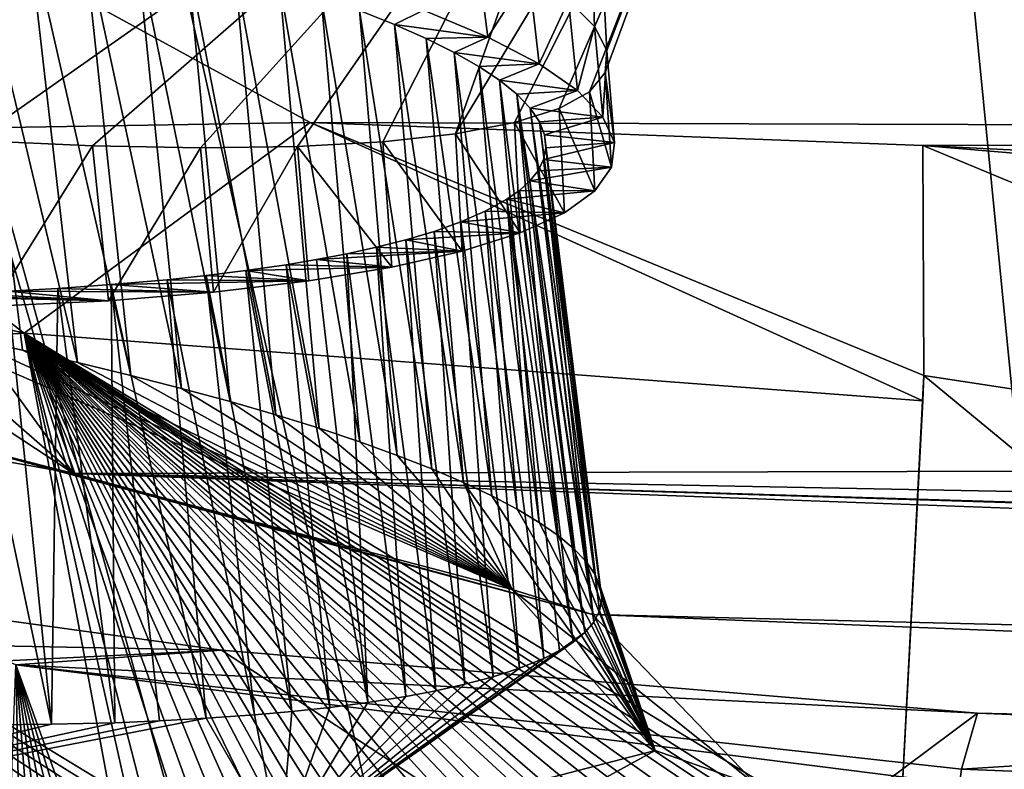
# Model space of a CAD drawing. Header units: metres. Extents: x -147 to 294, y -23 to 81.
# Tile 95 of 256: x 199.27 to 200.9, y 7.4 to 8.64. Entities that reach past the tile are written whole.
import ezdxf

# ---------------------------------------------------------------- set-up
doc = ezdxf.new("R2010")
doc.units = ezdxf.units.M
doc.layers.add('solid_AVA_153', color=7, linetype='CONTINUOUS')

msp = doc.modelspace()

# ---------------------------------------------------------------- linework, layer by layer
at = {"layer": 'solid_AVA_153'}
for points in [[(197.178711, 17.53776, 267.08786), (207.163498, 7.091622, 267.646393), (206.523483, 17.649658, 270.839233)], [(197.178711, 17.53776, 267.08786), (206.529602, 7.067866, 267.465027), (207.163498, 7.091622, 267.646393)], [(197.178711, 17.53776, 267.08786), (197.804337, 7.046436, 263.687531), (206.529602, 7.067866, 267.465027)], [(207.291779, 17.388544, 266.270386), (208.603088, 4.635914, 263.353302), (200.473083, 4.58493, 259.966278)], [(202.49733, 17.241199, 264.547913), (207.291779, 17.388544, 266.270386), (200.473083, 4.58493, 259.966278)], [(197.598633, 17.325182, 261.909821), (200.473083, 4.58493, 259.966278), (193.422699, 5.095963, 254.693085)], [(197.598633, 17.325182, 261.909821), (202.49733, 17.241199, 264.547913), (200.473083, 4.58493, 259.966278)], [(198.275375, 11.85704, 257.52124), (200.052322, 5.436277, 256.619995), (192.225754, 6.332683, 249.402283)], [(198.275375, 11.85704, 257.52124), (206.423767, 11.715429, 261.726685), (200.052322, 5.436277, 256.619995)], [(206.423767, 11.715429, 261.726685), (206.57489, 6.023056, 260.103271), (200.052322, 5.436277, 256.619995)], [(193.681625, 10.834175, 255.404922), (194.246948, 5.120649, 254.084824), (201.245712, 4.63292, 259.237183)], [(200.681549, 10.346889, 260.555847), (193.681625, 10.834175, 255.404922), (201.245712, 4.63292, 259.237183)], [(200.681549, 10.346889, 260.555847), (209.356186, 4.718494, 262.470093), (208.7677, 10.432701, 263.776947)], [(200.681549, 10.346889, 260.555847), (201.245712, 4.63292, 259.237183), (209.356186, 4.718494, 262.470093)], [(200.179169, 8.669803, 221.621475), (200.22226, 8.627122, 221.833328), (200.188736, 9.59889, 221.079346)], [(200.242661, 8.587491, 222.050659), (200.5336, 9.347464, 222.251038), (200.188736, 9.59889, 221.079346)], [(200.22226, 8.627122, 221.833328), (200.242661, 8.587491, 222.050659), (200.188736, 9.59889, 221.079346)], [(201.167633, 9.467547, 223.25209), (200.056351, 9.26327, 224.828278), (205.902939, 8.450027, 227.55864)], [(198.302139, 9.356413, 213.402771), (198.921432, 9.426606, 212.857986), (199.36293, 7.889551, 219.927658)], [(204.402237, 7.901806, 218.143234), (199.36293, 7.889551, 219.927658), (198.921432, 9.426606, 212.857986)], [(204.43544, 8.585681, 214.886749), (198.921432, 9.426606, 212.857986), (205.735138, 8.657738, 214.240662)], [(203.95607, 8.051292, 217.537659), (204.402237, 7.901806, 218.143234), (198.921432, 9.426606, 212.857986)], [(203.757309, 8.35733, 216.131454), (203.95607, 8.051292, 217.537659), (198.921432, 9.426606, 212.857986)], [(204.43544, 8.585681, 214.886749), (203.757309, 8.35733, 216.131454), (198.921432, 9.426606, 212.857986)], [(197.096222, 9.381344, 213.775894), (199.36293, 7.889551, 219.927658), (199.16304, 7.925612, 219.826782)], [(197.096222, 9.381344, 213.775894), (197.691162, 9.348982, 213.677078), (199.36293, 7.889551, 219.927658)], [(197.691162, 9.348982, 213.677078), (198.302139, 9.356413, 213.402771), (199.36293, 7.889551, 219.927658)], [(199.992722, 8.450125, 223.136063), (200.251083, 9.178911, 223.467773), (200.5336, 9.347464, 222.251038)], [(200.089996, 8.468593, 222.926605), (199.992722, 8.450125, 223.136063), (200.5336, 9.347464, 222.251038)], [(200.163803, 8.491881, 222.710922), (200.089996, 8.468593, 222.926605), (200.5336, 9.347464, 222.251038)], [(200.213776, 8.51959, 222.491806), (200.163803, 8.491881, 222.710922), (200.5336, 9.347464, 222.251038)], [(200.239929, 8.551518, 222.271118), (200.213776, 8.51959, 222.491806), (200.5336, 9.347464, 222.251038)], [(200.242661, 8.587491, 222.050659), (200.239929, 8.551518, 222.271118), (200.5336, 9.347464, 222.251038)], [(199.753204, 8.468645, 229.672333), (205.902939, 8.450027, 227.55864), (198.25795, 9.285965, 225.502136)], [(200.056351, 9.26327, 224.828278), (198.25795, 9.285965, 225.502136), (205.902939, 8.450027, 227.55864)], [(198.848373, 8.453835, 230.183014), (199.753204, 8.468645, 229.672333), (198.25795, 9.285965, 225.502136)], [(199.198776, 8.439198, 223.996521), (199.394516, 9.12774, 224.433716), (200.251083, 9.178911, 223.467773)], [(199.393967, 8.430168, 223.856583), (199.198776, 8.439198, 223.996521), (200.251083, 9.178911, 223.467773)], [(199.572296, 8.426742, 223.698807), (199.393967, 8.430168, 223.856583), (200.251083, 9.178911, 223.467773)], [(199.732483, 8.428951, 223.524673), (199.572296, 8.426742, 223.698807), (200.251083, 9.178911, 223.467773)], [(199.873077, 8.436819, 223.336288), (199.732483, 8.428951, 223.524673), (200.251083, 9.178911, 223.467773)], [(199.992722, 8.450125, 223.136063), (199.873077, 8.436819, 223.336288), (200.251083, 9.178911, 223.467773)], [(199.394516, 9.12774, 224.433716), (198.079956, 8.564494, 224.366226), (198.143738, 9.157835, 224.80452)], [(198.313995, 8.529805, 224.339218), (198.079956, 8.564494, 224.366226), (199.394516, 9.12774, 224.433716)], [(198.545425, 8.499624, 224.28833), (198.313995, 8.529805, 224.339218), (199.394516, 9.12774, 224.433716)], [(198.771332, 8.47424, 224.213974), (198.545425, 8.499624, 224.28833), (199.394516, 9.12774, 224.433716)], [(198.989883, 8.453944, 224.116409), (198.771332, 8.47424, 224.213974), (199.394516, 9.12774, 224.433716)], [(199.198776, 8.439198, 223.996521), (198.989883, 8.453944, 224.116409), (199.394516, 9.12774, 224.433716)], [(199.189621, 8.825346, 220.439316), (199.184174, 8.113375, 220.204056), (199.27858, 8.093224, 220.25676)], [(199.189621, 8.825346, 220.439316), (199.27858, 8.093224, 220.25676), (199.369705, 8.072581, 220.31427)], [(199.286133, 8.805483, 220.500793), (199.189621, 8.825346, 220.439316), (199.369705, 8.072581, 220.31427)], [(199.286133, 8.805483, 220.500793), (199.369705, 8.072581, 220.31427), (199.457321, 8.051525, 220.376389)], [(199.378601, 8.785015, 220.567383), (199.286133, 8.805483, 220.500793), (199.457321, 8.051525, 220.376389)], [(199.378601, 8.785015, 220.567383), (199.457321, 8.051525, 220.376389), (199.541183, 8.03011, 220.442871)], [(199.466766, 8.764017, 220.638794), (199.378601, 8.785015, 220.567383), (199.541183, 8.03011, 220.442871)], [(199.466766, 8.764017, 220.638794), (199.541183, 8.03011, 220.442871), (199.621094, 8.008394, 220.513535)], [(199.550354, 8.742557, 220.714783), (199.466766, 8.764017, 220.638794), (199.621094, 8.008394, 220.513535)], [(200.026245, 8.762516, 221.218323), (199.940262, 8.654135, 221.013199), (200.046326, 8.609717, 221.201324)], [(200.026245, 8.762516, 221.218323), (200.046326, 8.609717, 221.201324), (200.113724, 8.715093, 221.415878)], [(199.550354, 8.742557, 220.714783), (199.621094, 8.008394, 220.513535), (199.696838, 7.986437, 220.588181)], [(199.62915, 8.720705, 220.79509), (199.550354, 8.742557, 220.714783), (199.696838, 7.986437, 220.588181)], [(199.62915, 8.720705, 220.79509), (199.696838, 7.986437, 220.588181), (199.768234, 7.964281, 220.666641)], [(199.702835, 8.69854, 220.87941), (199.62915, 8.720705, 220.79509), (199.768234, 7.964281, 220.666641)], [(200.113724, 8.715093, 221.415878), (200.046326, 8.609717, 221.201324), (200.131119, 8.565535, 221.397873)], [(200.113724, 8.715093, 221.415878), (200.131119, 8.565535, 221.397873), (200.179169, 8.669803, 221.621475)], [(199.702835, 8.69854, 220.87941), (199.768234, 7.964281, 220.666641), (199.835007, 7.942004, 220.748627)], [(199.771332, 8.676103, 220.967575), (199.702835, 8.69854, 220.87941), (199.835007, 7.942004, 220.748627)], [(199.771332, 8.676103, 220.967575), (199.835007, 7.942004, 220.748627), (199.896942, 7.91969, 220.833786)], [(199.834518, 8.653427, 221.059433), (199.771332, 8.676103, 220.967575), (199.896942, 7.91969, 220.833786)], [(200.179169, 8.669803, 221.621475), (200.131119, 8.565535, 221.397873), (200.194153, 8.521521, 221.603333)], [(200.179169, 8.669803, 221.621475), (200.194153, 8.521521, 221.603333), (200.22226, 8.627122, 221.833328)], [(199.940262, 8.654135, 221.013199), (199.834518, 8.653427, 221.059433), (199.892227, 8.630575, 221.154724)], [(199.834518, 8.653427, 221.059433), (199.896942, 7.91969, 220.833786), (199.953903, 7.897393, 220.92189)], [(199.892227, 8.630575, 221.154724), (199.834518, 8.653427, 221.059433), (199.953903, 7.897393, 220.92189)], [(200.046326, 8.609717, 221.201324), (199.940262, 8.654135, 221.013199), (199.892227, 8.630575, 221.154724)], [(199.892227, 8.630575, 221.154724), (199.953903, 7.897393, 220.92189), (200.005875, 7.875144, 221.012772)], [(199.944351, 8.60759, 221.253281), (199.892227, 8.630575, 221.154724), (200.005875, 7.875144, 221.012772)], [(200.046326, 8.609717, 221.201324), (199.892227, 8.630575, 221.154724), (199.944351, 8.60759, 221.253281)], [(200.22226, 8.627122, 221.833328), (200.194153, 8.521521, 221.603333), (200.236008, 8.47773, 221.817169)], [(200.22226, 8.627122, 221.833328), (200.236008, 8.47773, 221.817169), (200.242661, 8.587491, 222.050659)], [(200.046326, 8.609717, 221.201324), (199.944351, 8.60759, 221.253281), (199.990723, 8.584516, 221.354935)], [(199.944351, 8.60759, 221.253281), (200.005875, 7.875144, 221.012772), (200.052765, 7.852978, 221.106339)], [(199.990723, 8.584516, 221.354935), (199.944351, 8.60759, 221.253281), (200.052765, 7.852978, 221.106339)], [(200.131119, 8.565535, 221.397873), (200.046326, 8.609717, 221.201324), (199.990723, 8.584516, 221.354935)], [(199.990723, 8.584516, 221.354935), (200.052765, 7.852978, 221.106339), (200.094498, 7.830936, 221.202393)], [(200.031174, 8.561414, 221.459412), (199.990723, 8.584516, 221.354935), (200.094498, 7.830936, 221.202393)], [(200.131119, 8.565535, 221.397873), (199.990723, 8.584516, 221.354935), (200.031174, 8.561414, 221.459412)], [(200.242661, 8.587491, 222.050659), (200.236008, 8.47773, 221.817169), (200.254944, 8.43552, 222.032898)], [(200.242661, 8.587491, 222.050659), (200.254944, 8.43552, 222.032898), (200.239929, 8.551518, 222.271118)], [(200.131119, 8.565535, 221.397873), (200.031174, 8.561414, 221.459412), (200.065582, 8.538336, 221.566483)], [(200.031174, 8.561414, 221.459412), (200.094498, 7.830936, 221.202393), (200.130936, 7.809069, 221.300735)], [(200.065582, 8.538336, 221.566483), (200.031174, 8.561414, 221.459412), (200.130936, 7.809069, 221.300735)], [(200.194153, 8.521521, 221.603333), (200.131119, 8.565535, 221.397873), (200.065582, 8.538336, 221.566483)], [(200.239929, 8.551518, 222.271118), (200.25032, 8.3949, 222.250656), (200.213776, 8.51959, 222.491806)], [(200.239929, 8.551518, 222.271118), (200.254944, 8.43552, 222.032898), (200.25032, 8.3949, 222.250656)], [(200.065582, 8.538336, 221.566483), (200.130936, 7.809069, 221.300735), (200.162033, 7.787442, 221.401047)], [(200.093918, 8.515277, 221.676208), (200.065582, 8.538336, 221.566483), (200.162033, 7.787442, 221.401047)], [(200.194153, 8.521521, 221.603333), (200.065582, 8.538336, 221.566483), (200.093918, 8.515277, 221.676208)], [(200.194153, 8.521521, 221.603333), (200.093918, 8.515277, 221.676208), (200.115952, 8.492291, 221.788391)], [(200.093918, 8.515277, 221.676208), (200.162033, 7.787442, 221.401047), (200.187744, 7.766057, 221.503372)], [(200.093918, 8.515277, 221.676208), (200.187744, 7.766057, 221.503372), (200.207932, 7.745013, 221.607224)], [(200.115952, 8.492291, 221.788391), (200.093918, 8.515277, 221.676208), (200.207932, 7.745013, 221.607224)], [(200.236008, 8.47773, 221.817169), (200.194153, 8.521521, 221.603333), (200.115952, 8.492291, 221.788391)], [(200.213776, 8.51959, 222.491806), (200.222855, 8.355861, 222.470215), (200.163803, 8.491881, 222.710922)], [(200.213776, 8.51959, 222.491806), (200.25032, 8.3949, 222.250656), (200.222855, 8.355861, 222.470215)], [(200.163803, 8.491881, 222.710922), (200.172821, 8.319704, 222.684448), (200.089996, 8.468593, 222.926605)], [(200.115952, 8.492291, 221.788391), (200.207932, 7.745013, 221.607224), (200.222351, 7.724586, 221.711166)], [(200.131271, 8.469853, 221.900681), (200.115952, 8.492291, 221.788391), (200.222351, 7.724586, 221.711166)], [(200.236008, 8.47773, 221.817169), (200.115952, 8.492291, 221.788391), (200.131271, 8.469853, 221.900681)], [(200.236008, 8.47773, 221.817169), (200.131271, 8.469853, 221.900681), (200.139893, 8.448202, 222.01178)], [(200.254944, 8.43552, 222.032898), (200.236008, 8.47773, 221.817169), (200.139893, 8.448202, 222.01178)], [(200.163803, 8.491881, 222.710922), (200.222855, 8.355861, 222.470215), (200.172821, 8.319704, 222.684448)], [(199.281631, 8.121098, 230.594757), (199.753204, 8.468645, 229.672333), (198.848373, 8.453835, 230.183014)], [(199.281631, 8.121098, 230.594757), (200.763687, 8.009548, 230.135345), (199.753204, 8.468645, 229.672333)], [(199.753204, 8.468645, 229.672333), (200.763367, 8.430863, 229.469254), (205.902939, 8.450027, 227.55864)], [(200.765045, 8.05147, 230.104858), (200.763367, 8.430863, 229.469254), (199.753204, 8.468645, 229.672333)], [(200.763687, 8.009548, 230.135345), (200.765045, 8.05147, 230.104858), (199.753204, 8.468645, 229.672333)], [(200.089996, 8.468593, 222.926605), (200.099533, 8.286542, 222.893036), (199.992722, 8.450125, 223.136063)], [(200.089996, 8.468593, 222.926605), (200.172821, 8.319704, 222.684448), (200.099533, 8.286542, 222.893036)], [(200.131271, 8.469853, 221.900681), (200.222351, 7.724586, 221.711166), (200.23111, 7.704867, 221.814667)], [(200.139893, 8.448202, 222.01178), (200.131271, 8.469853, 221.900681), (200.23111, 7.704867, 221.814667)], [(199.281631, 8.121098, 230.594757), (198.848373, 8.453835, 230.183014), (198.142365, 8.38507, 230.959305)], [(199.992722, 8.450125, 223.136063), (200.003708, 8.25627, 223.096222), (199.873077, 8.436819, 223.336288)], [(199.992722, 8.450125, 223.136063), (200.099533, 8.286542, 222.893036), (200.003708, 8.25627, 223.096222)], [(200.139893, 8.448202, 222.01178), (200.23111, 7.704867, 221.814667), (200.234283, 7.683185, 221.932465)], [(200.142075, 8.427249, 222.12204), (200.139893, 8.448202, 222.01178), (200.234283, 7.683185, 221.932465)], [(200.254944, 8.43552, 222.032898), (200.139893, 8.448202, 222.01178), (200.142075, 8.427249, 222.12204)], [(200.763367, 8.430863, 229.469254), (206.602493, 8.140936, 229.331146), (205.902939, 8.450027, 227.55864)], [(199.393967, 8.430168, 223.856583), (199.229355, 8.165531, 223.920532), (199.198776, 8.439198, 223.996521)], [(199.393967, 8.430168, 223.856583), (199.420486, 8.174725, 223.78717), (199.229355, 8.165531, 223.920532)], [(199.572296, 8.426742, 223.698807), (199.420486, 8.174725, 223.78717), (199.393967, 8.430168, 223.856583)], [(199.732483, 8.428951, 223.524673), (199.593826, 8.188714, 223.636215), (199.572296, 8.426742, 223.698807)], [(199.732483, 8.428951, 223.524673), (199.75087, 8.207347, 223.467834), (199.593826, 8.188714, 223.636215)], [(199.873077, 8.436819, 223.336288), (199.88768, 8.229851, 223.287857), (199.732483, 8.428951, 223.524673)], [(199.732483, 8.428951, 223.524673), (199.88768, 8.229851, 223.287857), (199.75087, 8.207347, 223.467834)], [(199.873077, 8.436819, 223.336288), (200.003708, 8.25627, 223.096222), (199.88768, 8.229851, 223.287857)], [(200.254944, 8.43552, 222.032898), (200.142075, 8.427249, 222.12204), (200.138184, 8.407503, 222.228607)], [(200.25032, 8.3949, 222.250656), (200.254944, 8.43552, 222.032898), (200.138184, 8.407503, 222.228607)], [(200.763367, 8.430863, 229.469254), (201.789307, 8.344714, 229.594223), (206.602493, 8.140936, 229.331146)], [(202.203232, 7.831975, 230.552048), (201.789307, 8.344714, 229.594223), (200.763367, 8.430863, 229.469254)], [(202.203232, 7.831975, 230.552048), (200.763367, 8.430863, 229.469254), (200.765045, 8.05147, 230.104858)], [(199.572296, 8.426742, 223.698807), (199.593826, 8.188714, 223.636215), (199.420486, 8.174725, 223.78717)], [(200.138184, 8.407503, 222.228607), (200.142075, 8.427249, 222.12204), (200.23056, 7.662944, 222.046326)], [(200.142075, 8.427249, 222.12204), (200.234283, 7.683185, 221.932465), (200.23056, 7.662944, 222.046326)], [(200.129105, 8.389266, 222.329483), (200.138184, 8.407503, 222.228607), (200.220856, 7.644376, 222.15451)], [(200.25032, 8.3949, 222.250656), (200.138184, 8.407503, 222.228607), (200.129105, 8.389266, 222.329483)], [(200.138184, 8.407503, 222.228607), (200.23056, 7.662944, 222.046326), (200.220856, 7.644376, 222.15451)], [(198.294678, 8.060374, 231.85466), (199.281631, 8.121098, 230.594757), (198.142365, 8.38507, 230.959305)], [(200.25032, 8.3949, 222.250656), (200.129105, 8.389266, 222.329483), (200.115555, 8.372326, 222.425446)], [(200.222855, 8.355861, 222.470215), (200.25032, 8.3949, 222.250656), (200.115555, 8.372326, 222.425446)], [(200.115555, 8.372326, 222.425446), (200.129105, 8.389266, 222.329483), (200.220856, 7.644376, 222.15451)], [(200.098175, 8.356593, 222.516693), (200.115555, 8.372326, 222.425446), (200.206009, 7.627295, 222.257675)], [(200.222855, 8.355861, 222.470215), (200.115555, 8.372326, 222.425446), (200.098175, 8.356593, 222.516693)], [(200.115555, 8.372326, 222.425446), (200.220856, 7.644376, 222.15451), (200.206009, 7.627295, 222.257675)], [(200.077606, 8.34204, 222.603104), (200.098175, 8.356593, 222.516693), (200.186813, 7.611656, 222.355392)], [(200.222855, 8.355861, 222.470215), (200.098175, 8.356593, 222.516693), (200.077606, 8.34204, 222.603104)], [(200.172821, 8.319704, 222.684448), (200.222855, 8.355861, 222.470215), (200.077606, 8.34204, 222.603104)], [(200.098175, 8.356593, 222.516693), (200.206009, 7.627295, 222.257675), (200.186813, 7.611656, 222.355392)], [(200.041931, 8.322299, 222.723755), (200.077606, 8.34204, 222.603104), (200.138504, 7.584598, 222.533768)], [(200.172821, 8.319704, 222.684448), (200.077606, 8.34204, 222.603104), (200.041931, 8.322299, 222.723755)], [(200.077606, 8.34204, 222.603104), (200.186813, 7.611656, 222.355392), (200.164124, 7.597481, 222.447235)], [(200.077606, 8.34204, 222.603104), (200.164124, 7.597481, 222.447235), (200.138504, 7.584598, 222.533768)], [(200.00145, 8.304699, 222.835159), (200.041931, 8.322299, 222.723755), (200.098434, 7.568408, 222.647095)], [(200.172821, 8.319704, 222.684448), (200.041931, 8.322299, 222.723755), (200.00145, 8.304699, 222.835159)], [(200.099533, 8.286542, 222.893036), (200.172821, 8.319704, 222.684448), (200.00145, 8.304699, 222.835159)], [(200.041931, 8.322299, 222.723755), (200.138504, 7.584598, 222.533768), (200.098434, 7.568408, 222.647095)], [(199.95755, 8.289111, 222.937363), (200.00145, 8.304699, 222.835159), (200.05481, 7.554295, 222.751175)], [(200.099533, 8.286542, 222.893036), (200.00145, 8.304699, 222.835159), (199.95755, 8.289111, 222.937363)], [(200.00145, 8.304699, 222.835159), (200.098434, 7.568408, 222.647095), (200.05481, 7.554295, 222.751175)], [(199.911026, 8.275254, 223.031555), (199.95755, 8.289111, 222.937363), (200.008423, 7.541944, 222.847153)], [(200.099533, 8.286542, 222.893036), (199.95755, 8.289111, 222.937363), (199.911026, 8.275254, 223.031555)], [(200.003708, 8.25627, 223.096222), (200.099533, 8.286542, 222.893036), (199.911026, 8.275254, 223.031555)], [(199.95755, 8.289111, 222.937363), (200.05481, 7.554295, 222.751175), (200.008423, 7.541944, 222.847153)], [(199.862854, 8.263005, 223.11792), (199.911026, 8.275254, 223.031555), (199.960281, 7.531232, 222.935242)], [(200.003708, 8.25627, 223.096222), (199.911026, 8.275254, 223.031555), (199.862854, 8.263005, 223.11792)], [(199.911026, 8.275254, 223.031555), (200.008423, 7.541944, 222.847153), (199.960281, 7.531232, 222.935242)], [(200.003708, 8.25627, 223.096222), (199.813477, 8.252149, 223.197433), (199.763611, 8.242577, 223.270325)], [(199.88768, 8.229851, 223.287857), (200.003708, 8.25627, 223.096222), (199.763611, 8.242577, 223.270325)], [(199.763611, 8.242577, 223.270325), (199.813477, 8.252149, 223.197433), (199.848267, 7.512031, 223.108536)], [(199.813477, 8.252149, 223.197433), (199.862854, 8.263005, 223.11792), (199.910843, 7.52191, 223.016388)], [(200.003708, 8.25627, 223.096222), (199.862854, 8.263005, 223.11792), (199.813477, 8.252149, 223.197433)], [(199.813477, 8.252149, 223.197433), (199.910843, 7.52191, 223.016388), (199.848267, 7.512031, 223.108536)], [(199.862854, 8.263005, 223.11792), (199.960281, 7.531232, 222.935242), (199.910843, 7.52191, 223.016388)], [(199.647079, 8.224434, 223.418228), (199.713501, 8.234128, 223.337357), (199.785461, 7.503838, 223.191483)], [(199.88768, 8.229851, 223.287857), (199.713501, 8.234128, 223.337357), (199.647079, 8.224434, 223.418228)], [(199.713501, 8.234128, 223.337357), (199.763611, 8.242577, 223.270325), (199.848267, 7.512031, 223.108536)], [(199.88768, 8.229851, 223.287857), (199.763611, 8.242577, 223.270325), (199.713501, 8.234128, 223.337357)], [(199.713501, 8.234128, 223.337357), (199.848267, 7.512031, 223.108536), (199.785461, 7.503838, 223.191483)], [(199.58165, 8.216294, 223.490387), (199.647079, 8.224434, 223.418228), (199.723007, 7.497086, 223.26622)], [(199.75087, 8.207347, 223.467834), (199.647079, 8.224434, 223.418228), (199.58165, 8.216294, 223.490387)], [(199.75087, 8.207347, 223.467834), (199.88768, 8.229851, 223.287857), (199.647079, 8.224434, 223.418228)], [(199.647079, 8.224434, 223.418228), (199.785461, 7.503838, 223.191483), (199.723007, 7.497086, 223.26622)], [(199.337234, 8.195121, 223.710999), (199.425049, 8.201283, 223.639389), (199.430908, 7.478652, 223.542892)], [(199.593826, 8.188714, 223.636215), (199.425049, 8.201283, 223.639389), (199.337234, 8.195121, 223.710999)], [(199.425049, 8.201283, 223.639389), (199.517609, 8.209463, 223.554993), (199.58165, 7.485853, 223.412903)], [(199.75087, 8.207347, 223.467834), (199.517609, 8.209463, 223.554993), (199.425049, 8.201283, 223.639389)], [(199.593826, 8.188714, 223.636215), (199.75087, 8.207347, 223.467834), (199.425049, 8.201283, 223.639389)], [(199.425049, 8.201283, 223.639389), (199.58165, 7.485853, 223.412903), (199.504639, 7.481637, 223.482269)], [(199.425049, 8.201283, 223.639389), (199.504639, 7.481637, 223.482269), (199.430908, 7.478652, 223.542892)], [(199.517609, 8.209463, 223.554993), (199.58165, 8.216294, 223.490387), (199.661545, 7.491584, 223.33342)], [(199.75087, 8.207347, 223.467834), (199.58165, 8.216294, 223.490387), (199.517609, 8.209463, 223.554993)], [(199.517609, 8.209463, 223.554993), (199.661545, 7.491584, 223.33342), (199.58165, 7.485853, 223.412903)], [(199.58165, 8.216294, 223.490387), (199.723007, 7.497086, 223.26622), (199.661545, 7.491584, 223.33342)], [(199.420486, 8.174725, 223.78717), (199.104065, 8.185018, 223.867996), (199.036377, 8.183571, 223.905716)], [(199.420486, 8.174725, 223.78717), (199.176712, 8.187277, 223.823792), (199.104065, 8.185018, 223.867996)], [(199.176712, 8.187277, 223.823792), (199.254425, 8.190559, 223.771912), (199.326843, 7.476001, 223.619904)], [(199.420486, 8.174725, 223.78717), (199.254425, 8.190559, 223.771912), (199.176712, 8.187277, 223.823792)], [(199.176712, 8.187277, 223.823792), (199.326843, 7.476001, 223.619904), (199.230698, 7.475025, 223.68306)], [(199.254425, 8.190559, 223.771912), (199.337234, 8.195121, 223.710999), (199.326843, 7.476001, 223.619904)], [(199.593826, 8.188714, 223.636215), (199.337234, 8.195121, 223.710999), (199.254425, 8.190559, 223.771912)], [(199.420486, 8.174725, 223.78717), (199.593826, 8.188714, 223.636215), (199.254425, 8.190559, 223.771912)], [(199.337234, 8.195121, 223.710999), (199.430908, 7.478652, 223.542892), (199.326843, 7.476001, 223.619904)], [(199.229355, 8.165531, 223.920532), (199.420486, 8.174725, 223.78717), (199.036377, 8.183571, 223.905716)], [(198.294678, 8.060374, 231.85466), (199.420517, 7.375215, 230.784225), (199.281631, 8.121098, 230.594757)], [(199.0867, 8.132964, 220.156357), (199.087402, 7.960609, 220.000626), (200.08609, 7.698342, 220.884155)], [(199.184174, 8.113375, 220.204056), (199.0867, 8.132964, 220.156357), (200.08609, 7.698342, 220.884155)], [(199.281631, 8.121098, 230.594757), (199.420517, 7.375215, 230.784225), (199.448563, 7.373585, 230.76265)], [(199.281631, 8.121098, 230.594757), (199.448563, 7.373585, 230.76265), (199.473679, 7.372054, 230.743866)], [(199.281631, 8.121098, 230.594757), (199.473679, 7.372054, 230.743866), (199.522644, 7.368896, 230.708725)], [(199.281631, 8.121098, 230.594757), (199.522644, 7.368896, 230.708725), (199.554443, 7.366745, 230.68689)], [(199.281631, 8.121098, 230.594757), (199.554443, 7.366745, 230.68689), (199.588226, 7.364369, 230.66449)], [(199.281631, 8.121098, 230.594757), (199.588226, 7.364369, 230.66449), (199.621689, 7.361928, 230.643127)], [(199.281631, 8.121098, 230.594757), (199.621689, 7.361928, 230.643127), (199.652695, 7.359588, 230.624039)], [(199.281631, 8.121098, 230.594757), (199.652695, 7.359588, 230.624039), (199.681671, 7.357332, 230.606766)], [(199.281631, 8.121098, 230.594757), (199.681671, 7.357332, 230.606766), (199.709534, 7.355103, 230.590683)], [(199.281631, 8.121098, 230.594757), (199.709534, 7.355103, 230.590683), (199.736969, 7.352854, 230.575333)], [(199.281631, 8.121098, 230.594757), (199.736969, 7.352854, 230.575333), (199.76683, 7.350342, 230.559158)], [(199.281631, 8.121098, 230.594757), (199.76683, 7.350342, 230.559158), (199.79686, 7.347754, 230.543442)], [(199.281631, 8.121098, 230.594757), (199.79686, 7.347754, 230.543442), (199.831772, 7.344679, 230.525879)], [(199.281631, 8.121098, 230.594757), (199.831772, 7.344679, 230.525879), (199.872696, 7.340977, 230.50618)], [(199.281631, 8.121098, 230.594757), (199.872696, 7.340977, 230.50618), (199.915695, 7.336972, 230.486542)], [(199.281631, 8.121098, 230.594757), (199.915695, 7.336972, 230.486542), (199.957184, 7.332994, 230.468567)], [(199.281631, 8.121098, 230.594757), (199.957184, 7.332994, 230.468567), (199.998672, 7.328907, 230.451553)], [(199.281631, 8.121098, 230.594757), (199.998672, 7.328907, 230.451553), (200.03804, 7.324929, 230.436264)], [(199.281631, 8.121098, 230.594757), (200.03804, 7.324929, 230.436264), (200.072922, 7.321333, 230.423416)], [(199.281631, 8.121098, 230.594757), (200.072922, 7.321333, 230.423416), (200.10405, 7.318069, 230.412476)], [(199.281631, 8.121098, 230.594757), (200.10405, 7.318069, 230.412476), (200.158905, 7.312181, 230.394394)], [(199.281631, 8.121098, 230.594757), (200.158905, 7.312181, 230.394394), (200.194016, 7.308327, 230.383606)], [(199.281631, 8.121098, 230.594757), (200.194016, 7.308327, 230.383606), (200.225357, 7.304825, 230.374496)], [(199.281631, 8.121098, 230.594757), (200.225357, 7.304825, 230.374496), (200.277832, 7.29884, 230.360291)], [(199.281631, 8.121098, 230.594757), (200.277832, 7.29884, 230.360291), (200.331085, 7.292619, 230.347229)], [(199.281631, 8.121098, 230.594757), (200.331085, 7.292619, 230.347229), (200.377518, 7.287086, 230.336929)], [(199.281631, 8.121098, 230.594757), (200.377518, 7.287086, 230.336929), (200.416626, 7.282334, 230.329025)], [(199.281631, 8.121098, 230.594757), (200.416626, 7.282334, 230.329025), (200.473892, 7.275267, 230.318726)], [(199.281631, 8.121098, 230.594757), (200.473892, 7.275267, 230.318726), (200.540359, 7.266869, 230.308655)], [(199.281631, 8.121098, 230.594757), (200.540359, 7.266869, 230.308655), (200.57724, 7.262058, 230.303909)], [(199.281631, 8.121098, 230.594757), (200.57724, 7.262058, 230.303909), (200.613663, 7.257233, 230.299805)], [(199.281631, 8.121098, 230.594757), (200.613663, 7.257233, 230.299805), (200.65387, 7.252027, 230.296051)], [(199.281631, 8.121098, 230.594757), (200.65387, 7.252027, 230.296051), (200.723038, 7.242616, 230.291)], [(199.281631, 8.121098, 230.594757), (200.723038, 7.242616, 230.291), (200.763687, 8.009548, 230.135345)], [(199.27858, 8.093224, 220.25676), (199.184174, 8.113375, 220.204056), (200.08609, 7.698342, 220.884155)], [(199.369705, 8.072581, 220.31427), (199.27858, 8.093224, 220.25676), (200.08609, 7.698342, 220.884155)], [(199.457321, 8.051525, 220.376389), (199.369705, 8.072581, 220.31427), (200.08609, 7.698342, 220.884155)], [(198.294678, 8.060374, 231.85466), (199.262527, 7.382837, 230.919525), (199.291519, 7.381652, 230.892807)], [(198.294678, 8.060374, 231.85466), (199.291519, 7.381652, 230.892807), (199.32605, 7.380119, 230.862167)], [(198.294678, 8.060374, 231.85466), (199.32605, 7.380119, 230.862167), (199.358994, 7.378523, 230.834045)], [(198.294678, 8.060374, 231.85466), (199.358994, 7.378523, 230.834045), (199.390518, 7.376877, 230.80809)], [(198.294678, 8.060374, 231.85466), (199.390518, 7.376877, 230.80809), (199.420517, 7.375215, 230.784225)], [(199.541183, 8.03011, 220.442871), (199.457321, 8.051525, 220.376389), (200.08609, 7.698342, 220.884155)], [(200.763687, 8.009548, 230.135345), (200.723038, 7.242616, 230.291), (200.765045, 8.05147, 230.104858)], [(202.007828, 7.026013, 230.625092), (200.765045, 8.05147, 230.104858), (200.723038, 7.242616, 230.291)], [(202.007828, 7.026013, 230.625092), (202.203232, 7.831975, 230.552048), (200.765045, 8.05147, 230.104858)], [(199.621094, 8.008394, 220.513535), (199.541183, 8.03011, 220.442871), (200.08609, 7.698342, 220.884155)], [(199.696838, 7.986437, 220.588181), (199.621094, 8.008394, 220.513535), (200.08609, 7.698342, 220.884155)], [(199.768234, 7.964281, 220.666641), (199.696838, 7.986437, 220.588181), (200.08609, 7.698342, 220.884155)], [(199.087402, 7.960609, 220.000626), (199.16304, 7.925612, 219.826782), (199.36293, 7.889551, 219.927658)], [(199.087402, 7.960609, 220.000626), (199.36293, 7.889551, 219.927658), (200.218781, 7.657107, 220.776886)], [(200.08609, 7.698342, 220.884155), (199.087402, 7.960609, 220.000626), (200.218781, 7.657107, 220.776886)], [(199.835007, 7.942004, 220.748627), (199.768234, 7.964281, 220.666641), (200.08609, 7.698342, 220.884155)], [(199.896942, 7.91969, 220.833786), (199.835007, 7.942004, 220.748627), (200.08609, 7.698342, 220.884155)], [(199.953903, 7.897393, 220.92189), (199.896942, 7.91969, 220.833786), (200.08609, 7.698342, 220.884155)], [(204.402237, 7.901806, 218.143234), (205.017746, 7.781518, 218.572144), (199.36293, 7.889551, 219.927658)], [(200.005875, 7.875144, 221.012772), (199.953903, 7.897393, 220.92189), (200.08609, 7.698342, 220.884155)], [(217.574936, 7.338714, 219.41893), (216.157761, 7.267313, 219.747482), (199.36293, 7.889551, 219.927658)], [(200.218781, 7.657107, 220.776886), (199.36293, 7.889551, 219.927658), (216.157761, 7.267313, 219.747482)], [(206.447891, 7.669873, 218.77565), (217.574936, 7.338714, 219.41893), (199.36293, 7.889551, 219.927658)], [(205.017746, 7.781518, 218.572144), (206.447891, 7.669873, 218.77565), (199.36293, 7.889551, 219.927658)], [(200.005875, 7.875144, 221.012772), (200.08609, 7.698342, 220.884155), (200.322342, 7.432558, 222.198517)], [(200.052765, 7.852978, 221.106339), (200.005875, 7.875144, 221.012772), (200.322342, 7.432558, 222.198517)], [(200.094498, 7.830936, 221.202393), (200.052765, 7.852978, 221.106339), (200.322342, 7.432558, 222.198517)], [(200.130936, 7.809069, 221.300735), (200.094498, 7.830936, 221.202393), (200.322342, 7.432558, 222.198517)], [(200.162033, 7.787442, 221.401047), (200.130936, 7.809069, 221.300735), (200.322342, 7.432558, 222.198517)], [(200.187744, 7.766057, 221.503372), (200.162033, 7.787442, 221.401047), (200.322342, 7.432558, 222.198517)], [(200.207932, 7.745013, 221.607224), (200.187744, 7.766057, 221.503372), (200.322342, 7.432558, 222.198517)], [(200.222351, 7.724586, 221.711166), (200.207932, 7.745013, 221.607224), (200.322342, 7.432558, 222.198517)], [(200.23111, 7.704867, 221.814667), (200.222351, 7.724586, 221.711166), (200.322342, 7.432558, 222.198517)], [(200.08609, 7.698342, 220.884155), (200.218781, 7.657107, 220.776886), (200.491837, 7.373626, 222.16098)], [(200.322342, 7.432558, 222.198517), (200.08609, 7.698342, 220.884155), (200.491837, 7.373626, 222.16098)], [(200.234283, 7.683185, 221.932465), (200.23111, 7.704867, 221.814667), (200.322342, 7.432558, 222.198517)], [(191.172668, 7.685278, 225.274384), (198.541626, 7.150334, 224.203247), (200.397568, 6.05695, 229.879501)], [(192.175003, 7.401606, 226.21669), (191.172668, 7.685278, 225.274384), (200.397568, 6.05695, 229.879501)], [(200.23056, 7.662944, 222.046326), (200.234283, 7.683185, 221.932465), (200.322342, 7.432558, 222.198517)], [(195.575043, 7.676453, 236.979004), (195.490402, 7.394023, 238.936356), (199.606934, 7.598245, 235.519516)], [(195.575043, 7.676453, 236.979004), (199.606934, 7.598245, 235.519516), (199.025192, 7.678512, 235.225891)], [(199.267822, 7.574139, 234.728271), (199.025192, 7.678512, 235.225891), (199.606934, 7.598245, 235.519516)], [(200.218781, 7.657107, 220.776886), (216.157761, 7.267313, 219.747482), (215.200211, 7.061066, 220.83757)], [(200.491837, 7.373626, 222.16098), (200.218781, 7.657107, 220.776886), (215.200211, 7.061066, 220.83757)], [(200.220856, 7.644376, 222.15451), (200.23056, 7.662944, 222.046326), (200.322342, 7.432558, 222.198517)], [(200.206009, 7.627295, 222.257675), (200.220856, 7.644376, 222.15451), (200.322342, 7.432558, 222.198517)], [(200.206009, 7.627295, 222.257675), (200.322342, 7.432558, 222.198517), (199.704086, 7.272197, 223.394211)], [(200.186813, 7.611656, 222.355392), (200.206009, 7.627295, 222.257675), (199.704086, 7.272197, 223.394211)], [(200.164124, 7.597481, 222.447235), (200.186813, 7.611656, 222.355392), (199.704086, 7.272197, 223.394211)], [(195.490402, 7.394023, 238.936356), (200.343933, 7.113764, 238.669327), (199.606934, 7.598245, 235.519516)], [(199.267822, 7.574139, 234.728271), (199.606934, 7.598245, 235.519516), (200.853607, 7.494088, 235.718567)], [(200.853607, 7.494088, 235.718567), (199.606934, 7.598245, 235.519516), (200.343933, 7.113764, 238.669327)], [(200.138504, 7.584598, 222.533768), (200.164124, 7.597481, 222.447235), (199.704086, 7.272197, 223.394211)], [(200.098434, 7.568408, 222.647095), (200.138504, 7.584598, 222.533768), (199.704086, 7.272197, 223.394211)], [(199.267822, 7.574139, 234.728271), (199.279312, 7.013053, 234.129822), (199.247498, 7.020537, 234.102859)], [(200.827194, 7.40187, 235.138062), (199.267822, 7.574139, 234.728271), (200.853607, 7.494088, 235.718567)], [(199.267822, 7.574139, 234.728271), (199.486389, 6.967455, 234.281158), (199.450424, 6.975026, 234.257614)], [(200.824158, 7.377298, 235.091202), (199.486389, 6.967455, 234.281158), (199.267822, 7.574139, 234.728271)], [(199.267822, 7.574139, 234.728271), (199.450424, 6.975026, 234.257614), (199.414902, 6.982635, 234.233292)], [(199.267822, 7.574139, 234.728271), (199.414902, 6.982635, 234.233292), (199.379944, 6.990265, 234.208267)], [(199.267822, 7.574139, 234.728271), (199.379944, 6.990265, 234.208267), (199.345612, 6.997893, 234.182617)], [(199.267822, 7.574139, 234.728271), (199.345612, 6.997893, 234.182617), (199.312042, 7.005497, 234.156433)], [(199.267822, 7.574139, 234.728271), (199.312042, 7.005497, 234.156433), (199.279312, 7.013053, 234.129822)], [(200.827194, 7.40187, 235.138062), (200.824158, 7.377298, 235.091202), (199.267822, 7.574139, 234.728271)], [(200.05481, 7.554295, 222.751175), (200.098434, 7.568408, 222.647095), (199.704086, 7.272197, 223.394211)], [(200.008423, 7.541944, 222.847153), (200.05481, 7.554295, 222.751175), (199.704086, 7.272197, 223.394211)], [(199.960281, 7.531232, 222.935242), (200.008423, 7.541944, 222.847153), (199.704086, 7.272197, 223.394211)], [(199.910843, 7.52191, 223.016388), (199.960281, 7.531232, 222.935242), (199.704086, 7.272197, 223.394211)], [(199.848267, 7.512031, 223.108536), (199.910843, 7.52191, 223.016388), (199.704086, 7.272197, 223.394211)], [(199.785461, 7.503838, 223.191483), (199.848267, 7.512031, 223.108536), (199.704086, 7.272197, 223.394211)], [(199.723007, 7.497086, 223.26622), (199.785461, 7.503838, 223.191483), (199.704086, 7.272197, 223.394211)], [(199.58165, 7.485853, 223.412903), (199.704086, 7.272197, 223.394211), (198.5103, 7.278662, 224.012527)], [(199.504639, 7.481637, 223.482269), (199.58165, 7.485853, 223.412903), (198.5103, 7.278662, 224.012527)], [(199.58165, 7.485853, 223.412903), (199.661545, 7.491584, 223.33342), (199.704086, 7.272197, 223.394211)], [(199.661545, 7.491584, 223.33342), (199.723007, 7.497086, 223.26622), (199.704086, 7.272197, 223.394211)], [(200.853607, 7.494088, 235.718567), (200.343933, 7.113764, 238.669327), (212.796982, 7.013121, 236.658264)], [(200.827194, 7.40187, 235.138062), (200.853607, 7.494088, 235.718567), (201.84787, 7.466095, 235.52095)], [(200.853607, 7.494088, 235.718567), (212.796982, 7.013121, 236.658264), (212.781616, 7.222059, 234.943909)], [(201.84787, 7.466095, 235.52095), (200.853607, 7.494088, 235.718567), (212.781616, 7.222059, 234.943909)], [(199.430908, 7.478652, 223.542892), (199.504639, 7.481637, 223.482269), (198.5103, 7.278662, 224.012527)], [(199.326843, 7.476001, 223.619904), (199.430908, 7.478652, 223.542892), (198.5103, 7.278662, 224.012527)], [(199.230698, 7.475025, 223.68306), (199.326843, 7.476001, 223.619904), (198.5103, 7.278662, 224.012527)], [(202.301697, 7.342904, 234.519958), (200.827194, 7.40187, 235.138062), (201.84787, 7.466095, 235.52095)], [(199.704086, 7.272197, 223.394211), (200.322342, 7.432558, 222.198517), (199.85556, 7.176807, 223.485275)], [(200.322342, 7.432558, 222.198517), (200.491837, 7.373626, 222.16098), (199.85556, 7.176807, 223.485275)], [(202.301697, 7.342904, 234.519958), (200.824158, 7.377298, 235.091202), (200.827194, 7.40187, 235.138062)]]:
    msp.add_3dface(points, dxfattribs=at)

doc.saveas('drawing.dxf')
